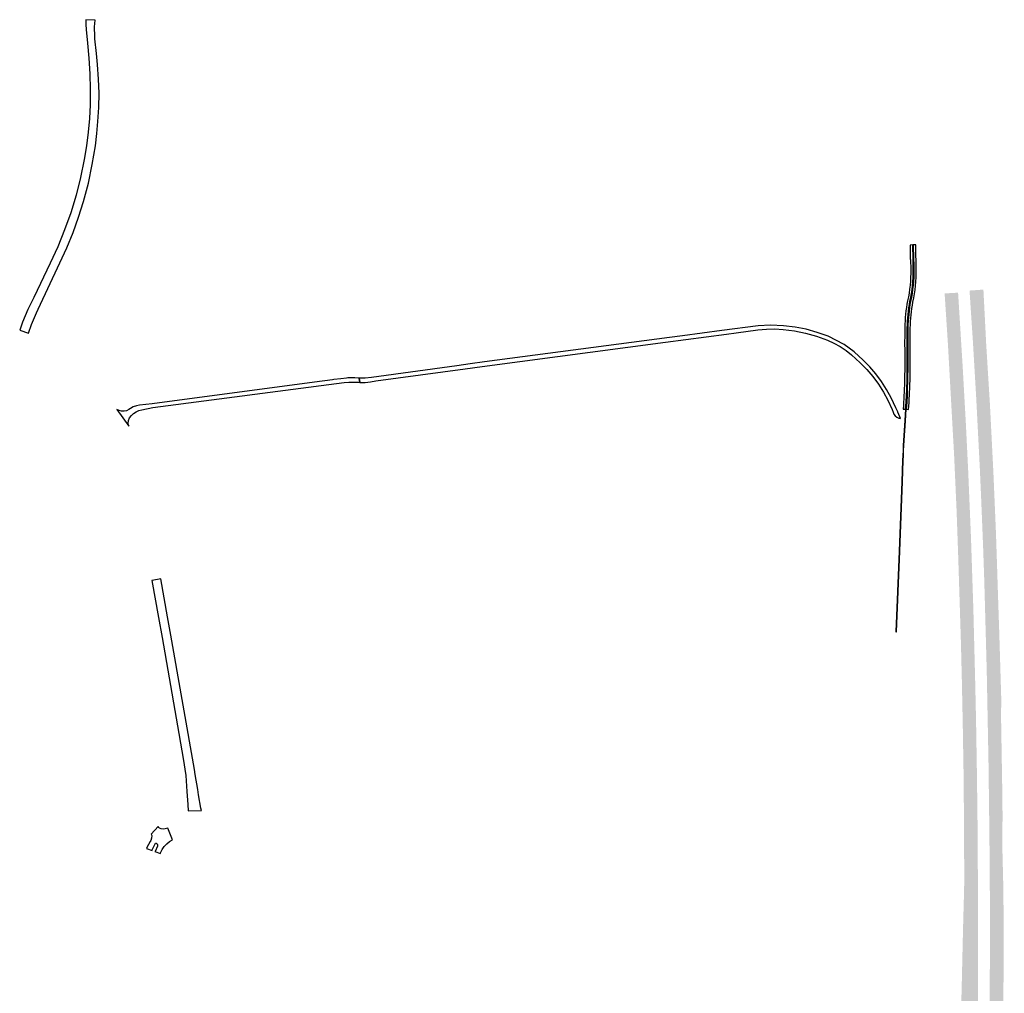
# Model space of a CAD drawing. Header units: metres. Extents: x 124582 to 143330, y 393481 to 406815.
# Tile 93 of 134: x 132289 to 133169, y 401574 to 402444. Entities that reach past the tile are written whole.
import ezdxf

# ---------------------------------------------------------------- set-up
doc = ezdxf.new("R2010")
doc.units = ezdxf.units.M
doc.header["$MEASUREMENT"] = 0
for name, color, linetype, lineweight in [('ir-ARC-asfalt-bestaande fietspaden-niet te inspecteren', 21, 'Continuous', 0), ('ir-ARC-asfalt-bestaande wegen-niet te inspecteren', 151, 'Continuous', 0), ('ir-ARC-asfalt-hoofdwegen-te inspecteren', 5, 'Continuous', 0)]:
    doc.layers.add(name, color=color, linetype=linetype, lineweight=lineweight)

msp = doc.modelspace()

# ---------------------------------------------------------------- hatches: boundary and pattern name
at = {"layer": 'ir-ARC-asfalt-hoofdwegen-te inspecteren', "linetype": 'Continuous', "lineweight": 13}
for points in [[(133132.797, 401730.665), (133132.387, 401773.075), (133131.717, 401813.578), (133130.857, 401855.362), (133130.057, 401887.71), (133127.649, 401964.355), (133126.167, 402006.041), (133123.981, 402054.757), (133118.43, 402154.368), (133115.493, 402199.344), (133127.533, 402199.987), (133131.639, 402133.861), (133134.578, 402081.216), (133136.531, 402041.262), (133139.062, 401981.064), (133141.189, 401916.824), (133142.93, 401847.878), (133143.632, 401815.106), (133144.343, 401771.703), (133144.86, 401731.22)], [(133155.315, 401731.702), (133154.724, 401779.386), (133153.122, 401862.797), (133150.955, 401942.153), (133149.963, 401971.194), (133148.206, 402014.746), (133146.989, 402042.445), (133143.785, 402105.045), (133140.811, 402155.792), (133137.754, 402201.894), (133150.158, 402202.74), (133152.677, 402153.513), (133156.016, 402099.779), (133159.093, 402039.097), (133161.382, 401985.289), (133162.35, 401956.298), (133163.195, 401929.811), (133164.362, 401895.24), (133166.154, 401835.779), (133165.902, 401822.801), (133167.007, 401756.217), (133167.276, 401732.253)], [(133090.104, 400525.181), (133078.61, 400527.586), (133083.204, 400559.78), (133086.664, 400584.525), (133090.841, 400615.373), (133094.841, 400646.042), (133099.059, 400679.083), (133102.696, 400708.88), (133106.232, 400739.302), (133111.82, 400788.98), (133115.03, 400819.268), (133118.607, 400854.199), (133122.007, 400888.803), (133125.092, 400922.152), (133128.752, 400963.609), (133131.898, 401001.336), (133133.597, 401023.327), (133133.982, 401028.307), (133134.062, 401029.345), (133135.3, 401046.087), (133135.327, 401046.466), (133136.441, 401061.524), (133136.462, 401061.81), (133137.83, 401081.752), (133139.18, 401102.506), (133140.913, 401130.2), (133141.448, 401138.741), (133143.562, 401173.811), (133145.508, 401209.881), (133147.207, 401243.514), (133148.135, 401264.201), (133148.247, 401266.703), (133149.164, 401287.149), (133150.431, 401321.791), (133151.317, 401347.876), (133153.081, 401401.865), (133153.136, 401404.07), (133154.24, 401448.391), (133155.08, 401487.041), (133155.248, 401500), (133155.58, 401525.691), (133155.811, 401567.36), (133156.029, 401637.819), (133155.79, 401688.86), (133155.315, 401731.702), (133159.455, 401731.893), (133163.163, 401732.063), (133167.276, 401732.253), (133166.982, 401708.445), (133167.838, 401673.86), (133168.165, 401649.103), (133168.252, 401604.038), (133167.71, 401525.62), (133167.05, 401469.771), (133168.46, 401426.812), (133168.522, 401404.468), (133168.542, 401403.452), (133168.584, 401401.254), (133168.733, 401393.547), (133168.834, 401390.442), (133163.657, 401353.166), (133163.331, 401344.454), (133162.506, 401322.436), (133161.192, 401285.545), (133160.215, 401264.556), (133160.099, 401262.053), (133159.198, 401242.689), (133157.477, 401207.905), (133155.699, 401174.355), (133152.783, 401126.946), (133151.263, 401102.631), (133148.475, 401061.721), (133148.398, 401060.649), (133147.314, 401045.592), (133147.285, 401045.211), (133146.047, 401028.475), (133145.97, 401027.433), (133145.593, 401022.453), (133145.244, 401018.006), (133143.952, 401001.542), (133140.687, 400961.849), (133137.071, 400921.674), (133133.793, 400886.411), (133130.554, 400853.339), (133126.964, 400817.846), (133126.957, 400817.784), (133123.932, 400789.22), (133119.973, 400754.365), (133119.874, 400751.959), (133113.089, 400704.745), (133109.128, 400673.166), (133094.9, 400558.973)], [(133068.238, 400529.76), (133056.211, 400532.287), (133059.595, 400555.515), (133064.839, 400593.655), (133073.61, 400660.044), (133075.109, 400673.042), (133083.718, 400743.019), (133085.418, 400757.838), (133088.893, 400791.378), (133092.68, 400826.441), (133092.974, 400829.167), (133096.525, 400863.88), (133099.738, 400897.696), (133103.029, 400933.664), (133106.47, 400973.215), (133109.037, 401003.864), (133110.378, 401020.751), (133110.715, 401024.993), (133111.103, 401029.975), (133111.18, 401031.007), (133112.444, 401047.758), (133112.473, 401048.134), (133113.555, 401063.199), (133113.618, 401064.088), (133114.492, 401076.651), (133117.079, 401115.311), (133118.409, 401136.371), (133118.872, 401143.694), (133120.886, 401178.033), (133122.789, 401212.562), (133124.631, 401249.617), (133125.459, 401268.272), (133125.571, 401270.772), (133126.209, 401285.149), (133127.982, 401323.156), (133128.827, 401336.79), (133129.015, 401344.895), (133129.05, 401351.048), (133125.466, 401391.172), (133126.351, 401402.919), (133126.518, 401405.138), (133126.771, 401408.489), (133126.874, 401410.782), (133127.594, 401426.728), (133128.053, 401444.395), (133128.202, 401452.746), (133128.381, 401462.786), (133128.716, 401483.965), (133129.066, 401503.202), (133129.464, 401527.873), (133130.905, 401586.128), (133131.923, 401630.7), (133132.71, 401659.644), (133132.947, 401668.769), (133133.096, 401680.783), (133132.885, 401701.46), (133132.71, 401722.012), (133132.744, 401725.435), (133132.797, 401730.665), (133137.083, 401730.862), (133140.764, 401731.032), (133144.86, 401731.22), (133145.045, 401707.272), (133145.148, 401688.298), (133145.272, 401671.936), (133145.439, 401632.315), (133145.238, 401596.656), (133145.24, 401554.64), (133145.097, 401532.692), (133144.672, 401497.479), (133143.722, 401449.413), (133142.987, 401420.092), (133142.57, 401404.494), (133142.511, 401402.282), (133142.197, 401390.54), (133141.476, 401366.358), (133140.548, 401339.005), (133138.441, 401284.16), (133137.731, 401268.59), (133137.617, 401266.089), (133136.81, 401248.399), (133133.243, 401178.673), (133131.243, 401143.817), (133130.59, 401133.031), (133129.43, 401113.882), (133126.961, 401076.514), (133125.935, 401062.704), (133125.905, 401062.295), (133124.784, 401047.236), (133124.756, 401046.858), (133123.508, 401030.112), (133123.427, 401029.077), (133123.036, 401024.096), (133121.344, 401002.561), (133118.806, 400971.851), (133115.29, 400931.734), (133112.046, 400896.512), (133108.748, 400862.036), (133105.212, 400827.662), (133104.619, 400822.089), (133101.113, 400789.156), (133097.559, 400756.692), (133094.015, 400726.435), (133090.207, 400694.588), (133085.613, 400657.928), (133081.629, 400626.922), (133076.815, 400591.405), (133071.658, 400553.914)]]:
    msp.add_hatch(color=5, dxfattribs=at).paths.add_polyline_path(points)

# ---------------------------------------------------------------- linework, layer by layer
at = {"layer": 'ir-ARC-asfalt-bestaande fietspaden-niet te inspecteren', "color": 11, "linetype": 'Continuous', "lineweight": 30, "flags": 128}
for points in [[(133085.175, 402220.804, -0.0562664), (133082.411, 402192.758, 0.0463727), (133079.922, 402168.853, 0.0074464), (133079.798, 402150.325, -0.00761), (133079.808, 402134.031), (133079.645, 402123.021), (133079.548, 402120.369, -0.0168612), (133078.37, 402096.041), (133080.65, 402095.891), (133081.068, 402102.236), (133081.422, 402108.503), (133081.616, 402113.059), (133081.911, 402122.888), (133082.083, 402133.954, 0.0029442), (133082.025, 402150.262, -0.0092889), (133082.118, 402168.669, -0.0422297), (133084.542, 402192.336, 0.0560409), (133087.45, 402220.883), (133087.241, 402229.966), (133087.048, 402242.601), (133084.746, 402242.385), (133084.841, 402229.648), (133085.074, 402229.561), (133085.175, 402220.804)], [(133084.735, 402134.062, 0.0075486), (133084.706, 402150.357, -0.0085507), (133084.79, 402168.369, -0.0422035), (133087.161, 402191.668, 0.0573911), (133090.162, 402221.024, 0.0146884), (133089.924, 402230.017), (133089.878, 402232.003), (133089.688, 402242.848), (133087.46, 402242.639), (133087.768, 402229.973), (133087.867, 402225.409), (133087.986, 402220.842, -0.0550498), (133085.062, 402192.217, 0.0410244), (133082.643, 402168.605, 0.0124313), (133082.553, 402150.263), (133082.6, 402142.11), (133082.621, 402133.954), (133082.428, 402122.869), (133082.136, 402113.016), (133081.945, 402108.449), (133081.592, 402102.158), (133081.183, 402095.856), (133083.323, 402095.715), (133083.701, 402101.879), (133083.898, 402105.499), (133084.039, 402108.094), (133084.424, 402117.064), (133084.603, 402122.817), (133084.682, 402127.198), (133084.735, 402134.062)]]:
    msp.add_lwpolyline(points, format="xyb", close=True, dxfattribs=at)
at = {"layer": 'ir-ARC-asfalt-bestaande wegen-niet te inspecteren', "color": 7, "linetype": 'Continuous', "lineweight": 30, "flags": 128}
for points in [[(132356.384, 402443.443), (132348.095, 402443.845), (132347.978, 402439.442), (132348.22, 402435.044), (132349.58, 402423), (132350.642, 402409.49), (132351.573, 402395.627), (132351.969, 402381.739), (132351.831, 402367.846), (132351.224, 402355.534), (132350.141, 402343.254), (132348.582, 402331.026), (132346.551, 402318.867), (132343.251, 402302.868), (132339.233, 402287.034), (132334.504, 402271.397), (132329.023, 402256.105), (132322.911, 402241.055), (132316.177, 402226.272), (132301.44, 402195.67), (132298.786, 402190.286), (132296.235, 402184.852), (132291.555, 402173.776), (132288.904, 402166.513), (132296.77, 402163.716), (132299.414, 402171.544), (132303.942, 402181.905), (132305.487, 402185.301), (132324.922, 402226.76), (132331.016, 402240.092), (132336.567, 402253.659), (132341.567, 402267.439), (132346.007, 402281.409), (132350.287, 402297.828), (132353.803, 402314.426), (132356.548, 402331.17), (132357.819, 402342.047), (132358.794, 402352.955), (132359.73, 402365.519), (132359.872, 402378.118), (132359.22, 402390.7), (132358.443, 402403.802), (132357.427, 402413.735), (132356.197, 402426.836), (132355.945, 402431.286), (132355.841, 402435.233), (132355.905, 402437.453), (132356.384, 402443.443)], [(132679.444, 402134.728), (132603.171, 402124.336), (132597.77, 402123.554), (132592.312, 402123.527), (132592.961, 402119.867), (132597.762, 402119.83), (132602.545, 402120.245), (132607.267, 402121.11), (132686.939, 402131.996), (132702.261, 402134.09), (132866.111, 402155.67), (132920.52, 402163.08), (132929.299, 402164.244), (132948.711, 402166.751), (132956.181, 402167.452), (132963.683, 402167.555), (132971.169, 402167.06), (132981.293, 402165.781), (132991.3, 402163.779), (133001.138, 402161.065), (133010.755, 402157.652), (133016.542, 402155.034), (133022.098, 402151.955), (133027.386, 402148.435), (133032.37, 402144.498), (133040.071, 402137.432), (133045.898, 402131.422), (133051.31, 402125.037), (133056.283, 402118.304), (133060.796, 402111.254), (133064.827, 402103.918), (133068.624, 402095.64), (133069.448, 402093.406), (133070.177, 402091.622), (133071.323, 402090.073), (133072.816, 402088.854), (133074.564, 402088.041), (133075.998, 402087.599), (133074.033, 402092.737), (133073.814, 402093.061), (133073.633, 402093.41), (133072.007, 402097.258), (133067.652, 402106.14), (133063.566, 402113.516), (133059, 402120.606), (133053.974, 402127.377), (133048.511, 402133.8), (133042.634, 402139.847), (133034.57, 402147.147), (133025.855, 402153.773), (133011.362, 402161.155), (133001.71, 402164.56), (132991.838, 402167.265), (132981.798, 402169.255), (132971.641, 402170.519), (132959.759, 402171.061), (132948.974, 402170.314), (132916.292, 402166.125), (132881.324, 402161.435), (132869.68, 402159.887), (132704.312, 402138.11), (132691.518, 402136.37), (132679.444, 402134.728)], [(132386.537, 402080.652), (132385.959, 402083.185), (132386.165, 402085.776), (132387.135, 402088.186), (132388.782, 402090.196), (132390.744, 402092.081), (132392.99, 402093.616), (132395.459, 402094.76), (132398.082, 402095.481), (132407.746, 402097.297), (132578.782, 402119.78), (132582.97, 402120.203), (132587.179, 402120.14), (132591.731, 402119.95), (132592.961, 402119.867), (132592.312, 402123.527), (132588.556, 402123.894), (132587.479, 402123.96), (132583.416, 402123.958), (132582.16, 402123.875), (132580.906, 402123.755), (132575.795, 402123.169), (132569.692, 402122.337), (132568.452, 402122.168), (132552.251, 402119.96), (132407.323, 402100.841), (132396.066, 402099.426), (132393.16, 402098.923), (132390.387, 402097.919), (132387.832, 402096.445), (132386.499, 402095.601), (132384.443, 402094.586), (132382.209, 402094.073), (132379.916, 402094.09), (132377.69, 402094.635), (132375.649, 402095.68), (132386.537, 402080.652)], [(132414.897, 401944.289), (132407.331, 401942.939), (132407.127, 401942.901), (132412.918, 401909.836), (132416.1, 401891.988), (132435.061, 401783.975), (132437.241, 401768.606), (132438.138, 401754.353), (132439.091, 401742.878), (132439.489, 401737.144), (132451.262, 401737.562), (132450.85, 401739.639), (132448.8, 401751.286), (132447.969, 401756.337), (132445.791, 401769.567), (132445.047, 401774.084), (132424.006, 401893.963), (132421.01, 401910.388), (132415.084, 401944.323), (132414.897, 401944.289)], [(132407.366, 401702.173), (132409.98, 401707.601), (132410.331, 401708.145), (132410.632, 401708.388), (132411.016, 401708.342), (132411.784, 401707.667), (132412.116, 401706.7), (132411.924, 401705.696), (132409.86, 401700.918), (132409.801, 401700.742), (132414.619, 401698.992), (132414.808, 401699.509), (132416.228, 401702.565), (132418.13, 401705.347), (132420.463, 401707.779), (132422.761, 401709.717), (132425.428, 401711.103), (132421.421, 401721.613), (132418.896, 401720.959), (132417.186, 401720.68), (132415.476, 401720.961), (132413.944, 401721.772), (132413.362, 401722.284), (132412.652, 401723.049), (132406.387, 401716.31), (132406.541, 401716.166), (132406.978, 401715.109), (132406.842, 401712.767), (132405.958, 401710.594), (132405.421, 401709.748), (132403.94, 401707.129), (132402.657, 401704.407), (132402.293, 401703.469), (132407.178, 401701.695), (132407.366, 401702.173)]]:
    msp.add_lwpolyline(points, close=True, dxfattribs=at)
for points in [[(133087.45, 402220.883, -0.0560409), (133084.542, 402192.336, 0.0422297), (133082.118, 402168.669, 0.0092889), (133082.025, 402150.262, -0.0029442), (133082.083, 402133.954), (133081.911, 402122.888), (133081.616, 402113.059), (133081.422, 402108.503), (133081.068, 402102.236), (133080.65, 402095.891), (133081.183, 402095.856), (133081.592, 402102.158), (133081.945, 402108.449), (133082.136, 402113.016), (133082.428, 402122.869), (133082.621, 402133.954), (133082.6, 402142.11), (133082.553, 402150.263, -0.0124313), (133082.643, 402168.605, -0.0410244), (133085.062, 402192.217, 0.0550498), (133087.986, 402220.842), (133087.867, 402225.409), (133087.768, 402229.973), (133087.46, 402242.639), (133087.048, 402242.601), (133087.045, 402242.6), (133087.241, 402229.966), (133087.45, 402220.883)], [(133078.51, 402050.143, -0.0117346), (133080.514, 402085.567), (133081.183, 402095.856), (133080.65, 402095.891), (133079.977, 402085.67, 0.0115527), (133077.973, 402050.196), (133077.221, 402031.376), (133074.824, 401969.12), (133071.982, 401897.031), (133072.51, 401897.022), (133075.352, 401969.05), (133077.763, 402031.373), (133078.51, 402050.143)]]:
    msp.add_lwpolyline(points, format="xyb", close=True, dxfattribs=at)

doc.saveas('drawing.dxf')
